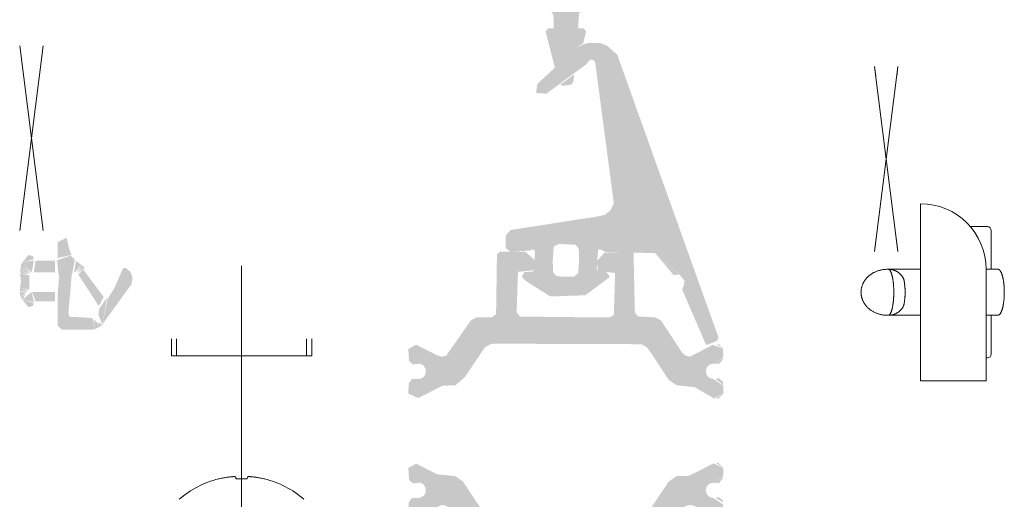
# Model space of a CAD drawing. Header units: millimetres. Extents: x 10199 to 83623, y 33714 to 105138.
# Tile 36 of 41: x 61824 to 61899, y 71125 to 71161. Entities that reach past the tile are written whole.
import ezdxf

# ---------------------------------------------------------------- set-up
doc = ezdxf.new("R2010")
doc.units = ezdxf.units.MM
for name, color, linetype, lineweight, true_color in [('DIM', 7, 'Continuous', 20, 0xa50000), ('HatchGasket', 2, 'Continuous', 9, 0xffff00), ('HatchPoliamid', 7, 'Continuous', 9, 0x999999), ('Line', 7, 'Continuous', 9, 0x999999), ('Profile-1', 1, 'Continuous', 50, 0xff0000), ('Profile_1', 1, 'Continuous', 50, 0xff0000), ('Punktir', 2, 'Continuous', 9, 0xffff00), ('узл_dwg', 7, 'Continuous', 9, 0x767676)]:
    doc.layers.add(name, color=color, linetype=linetype, lineweight=lineweight, true_color=true_color)

# ---------------------------------------------------------------- blocks, each defined once
blk = doc.blocks.new('узл_dwg_С48_0919-3022293-5_14 Примыкание шахты')
at = {"layer": 'Line', "color": 99, "true_color": 0x264c26}
for p, q in [((61896.556, 71145.654), (61897.856, 71145.654)), ((61898.156, 71142.404), (61898.156, 71145.354)), ((61892.756, 71142.404), (61890.236, 71142.404)), ((61890.236, 71138.904), (61892.756, 71138.904)), ((61898.663, 71138.904), (61897.756, 71138.904)), ((61898.156, 71135.954), (61898.156, 71138.904)), ((61897.756, 71135.654), (61897.856, 71135.654))]:
    blk.add_line(p, q, dxfattribs=at)
at = {"layer": 'Line', "color": 99, "true_color": 0x264c26, "flags": 128}
blk.add_lwpolyline([(61898.663, 71142.404), (61897.756, 71142.404), (61897.756, 71133.904), (61892.756, 71133.904), (61892.756, 71147.404)], dxfattribs=at)
at = {"layer": 'Line', "color": 99, "true_color": 0x264c26}
for centre, radius, start, end in [((61892.756, 71142.404), 5, 0, 90), ((61897.856, 71145.354), 0.3, 0, 90), ((61897.856, 71135.954), 0.3, 270, 0)]:
    blk.add_arc(centre, radius, start, end, dxfattribs=at)
for points, knots in [([(61890.236, 71138.904), (61890.199, 71138.904), (61890.124, 71138.906), (61890.013, 71138.914), (61889.903, 71138.927), (61889.794, 71138.946), (61889.687, 71138.97), (61889.583, 71138.999), (61889.48, 71139.032), (61889.381, 71139.07), (61889.285, 71139.113), (61889.192, 71139.159), (61889.103, 71139.21), (61889.018, 71139.264), (61888.937, 71139.321), (61888.86, 71139.381), (61888.787, 71139.444), (61888.719, 71139.509), (61888.655, 71139.577), (61888.596, 71139.647), (61888.542, 71139.718), (61888.492, 71139.791), (61888.446, 71139.866), (61888.405, 71139.942), (61888.368, 71140.018), (61888.336, 71140.096), (61888.308, 71140.174), (61888.285, 71140.253), (61888.265, 71140.333), (61888.251, 71140.413), (61888.24, 71140.493), (61888.234, 71140.573), (61888.231, 71140.654), (61888.234, 71140.734), (61888.24, 71140.815), (61888.251, 71140.895), (61888.265, 71140.975), (61888.285, 71141.055), (61888.308, 71141.134), (61888.336, 71141.212), (61888.368, 71141.29), (61888.405, 71141.366), (61888.446, 71141.442), (61888.492, 71141.517), (61888.542, 71141.59), (61888.596, 71141.661), (61888.655, 71141.731), (61888.719, 71141.799), (61888.787, 71141.864), (61888.86, 71141.927), (61888.937, 71141.987), (61889.018, 71142.044), (61889.103, 71142.098), (61889.192, 71142.149), (61889.285, 71142.195), (61889.381, 71142.238), (61889.48, 71142.276), (61889.583, 71142.309), (61889.687, 71142.338), (61889.794, 71142.362), (61889.903, 71142.381), (61890.013, 71142.394), (61890.124, 71142.402), (61890.199, 71142.404), (61890.236, 71142.404)], [0, 0, 0, 0, 0.111572, 0.222948, 0.333935, 0.444348, 0.554009, 0.662756, 0.770437, 0.876921, 0.982091, 1.085853, 1.188131, 1.288867, 1.388025, 1.485588, 1.581554, 1.675943, 1.768786, 1.860132, 1.950041, 2.038585, 2.125848, 2.211921, 2.296904, 2.380903, 2.464031, 2.546403, 2.628141, 2.709368, 2.79021, 2.870794, 2.951249, 3.031704, 3.112288, 3.193129, 3.274356, 3.356093, 3.438465, 3.521593, 3.605591, 3.690574, 3.776646, 3.863909, 3.952452, 4.04236, 4.133706, 4.226548, 4.320936, 4.416903, 4.514465, 4.613623, 4.714359, 4.816636, 4.920398, 5.025569, 5.132053, 5.239734, 5.34848, 5.458142, 5.568554, 5.679542, 5.790918, 5.90249, 5.90249, 5.90249, 5.90249]), ([(61890.315, 71138.904), (61890.324, 71138.904), (61890.344, 71138.907), (61890.373, 71138.92), (61890.4, 71138.94), (61890.427, 71138.968), (61890.453, 71139.003), (61890.478, 71139.043), (61890.501, 71139.089), (61890.523, 71139.14), (61890.544, 71139.195), (61890.564, 71139.254), (61890.582, 71139.315), (61890.599, 71139.378), (61890.614, 71139.443), (61890.629, 71139.509), (61890.642, 71139.575), (61890.653, 71139.642), (61890.664, 71139.708), (61890.674, 71139.775), (61890.682, 71139.841), (61890.69, 71139.906), (61890.697, 71139.97), (61890.703, 71140.034), (61890.708, 71140.096), (61890.713, 71140.157), (61890.717, 71140.217), (61890.72, 71140.275), (61890.723, 71140.331), (61890.725, 71140.387), (61890.727, 71140.442), (61890.728, 71140.495), (61890.729, 71140.549), (61890.73, 71140.601), (61890.73, 71140.654), (61890.73, 71140.707), (61890.729, 71140.759), (61890.728, 71140.813), (61890.727, 71140.866), (61890.725, 71140.921), (61890.723, 71140.976), (61890.72, 71141.033), (61890.717, 71141.091), (61890.713, 71141.151), (61890.708, 71141.212), (61890.703, 71141.274), (61890.697, 71141.338), (61890.69, 71141.402), (61890.682, 71141.467), (61890.674, 71141.533), (61890.664, 71141.6), (61890.653, 71141.666), (61890.642, 71141.733), (61890.629, 71141.799), (61890.614, 71141.865), (61890.599, 71141.93), (61890.582, 71141.993), (61890.564, 71142.054), (61890.544, 71142.113), (61890.523, 71142.168), (61890.501, 71142.219), (61890.478, 71142.265), (61890.453, 71142.305), (61890.427, 71142.34), (61890.4, 71142.368), (61890.373, 71142.388), (61890.344, 71142.401), (61890.324, 71142.404), (61890.315, 71142.404)], [0, 0, 0, 0, 0.028539, 0.059059, 0.09305, 0.131366, 0.174332, 0.221893, 0.273754, 0.329463, 0.388487, 0.450264, 0.514223, 0.579832, 0.646592, 0.714066, 0.781874, 0.849685, 0.91723, 0.984309, 1.050808, 1.116637, 1.18157, 1.245411, 1.307978, 1.369118, 1.428758, 1.486902, 1.543654, 1.599206, 1.653769, 1.707503, 1.760608, 1.813324, 1.865856, 1.918388, 1.971104, 2.024209, 2.077942, 2.132505, 2.18806, 2.244812, 2.302957, 2.362596, 2.423737, 2.486303, 2.550141, 2.61507, 2.680897, 2.747398, 2.814477, 2.882022, 2.949833, 3.017641, 3.085115, 3.151875, 3.217484, 3.281444, 3.34322, 3.402244, 3.457953, 3.509814, 3.557375, 3.600341, 3.638657, 3.672647, 3.703167, 3.731703, 3.731703, 3.731703, 3.731703]), ([(61891.523, 71141.489), (61891.521, 71141.506), (61891.514, 71141.541), (61891.501, 71141.594), (61891.484, 71141.647), (61891.463, 71141.701), (61891.438, 71141.755), (61891.408, 71141.809), (61891.375, 71141.863), (61891.337, 71141.916), (61891.295, 71141.969), (61891.248, 71142.02), (61891.196, 71142.07), (61891.14, 71142.118), (61891.08, 71142.164), (61891.015, 71142.207), (61890.946, 71142.246), (61890.873, 71142.282), (61890.797, 71142.314), (61890.72, 71142.341), (61890.646, 71142.362), (61890.578, 71142.377), (61890.518, 71142.388), (61890.464, 71142.395), (61890.426, 71142.399), (61890.405, 71142.4), (61890.4, 71142.4)], [0, 0, 0, 0, 0.052588, 0.10671, 0.162521, 0.220104, 0.27955, 0.340947, 0.404349, 0.469809, 0.537356, 0.606992, 0.678713, 0.752475, 0.828234, 0.905902, 0.985392, 1.066563, 1.149288, 1.233114, 1.311551, 1.38006, 1.440578, 1.494479, 1.543012, 1.557588, 1.557588, 1.557588, 1.557588]), ([(61898.663, 71138.904), (61898.671, 71138.904), (61898.688, 71138.906), (61898.713, 71138.913), (61898.738, 71138.925), (61898.763, 71138.941), (61898.787, 71138.962), (61898.811, 71138.988), (61898.835, 71139.018), (61898.858, 71139.052), (61898.88, 71139.09), (61898.902, 71139.133), (61898.924, 71139.179), (61898.944, 71139.23), (61898.964, 71139.284), (61898.983, 71139.342), (61899.001, 71139.403), (61899.019, 71139.468), (61899.035, 71139.535), (61899.051, 71139.606), (61899.065, 71139.679), (61899.078, 71139.755), (61899.091, 71139.834), (61899.102, 71139.914), (61899.112, 71139.997), (61899.12, 71140.081), (61899.128, 71140.166), (61899.134, 71140.253), (61899.139, 71140.341), (61899.143, 71140.43), (61899.146, 71140.519), (61899.147, 71140.609), (61899.147, 71140.699), (61899.146, 71140.789), (61899.143, 71140.878), (61899.139, 71140.967), (61899.134, 71141.055), (61899.128, 71141.142), (61899.12, 71141.227), (61899.112, 71141.311), (61899.102, 71141.394), (61899.091, 71141.474), (61899.078, 71141.553), (61899.065, 71141.629), (61899.051, 71141.702), (61899.035, 71141.773), (61899.019, 71141.84), (61899.001, 71141.905), (61898.983, 71141.966), (61898.964, 71142.024), (61898.944, 71142.078), (61898.924, 71142.129), (61898.902, 71142.175), (61898.88, 71142.218), (61898.858, 71142.256), (61898.835, 71142.29), (61898.811, 71142.32), (61898.787, 71142.346), (61898.763, 71142.367), (61898.738, 71142.383), (61898.713, 71142.395), (61898.688, 71142.402), (61898.671, 71142.404), (61898.663, 71142.404)], [0, 0, 0, 0, 0.025094, 0.050974, 0.078349, 0.107806, 0.139798, 0.174655, 0.212602, 0.253787, 0.298292, 0.34615, 0.397355, 0.45187, 0.509629, 0.570546, 0.634519, 0.701424, 0.771128, 0.843485, 0.918335, 0.995512, 1.07484, 1.156135, 1.239208, 1.323861, 1.409895, 1.497104, 1.585279, 1.674209, 1.76368, 1.853475, 1.943379, 2.033174, 2.122644, 2.211574, 2.299749, 2.386959, 2.472992, 2.557646, 2.640718, 2.722014, 2.801341, 2.878519, 2.953369, 3.025725, 3.09543, 3.162335, 3.226307, 3.287225, 3.344984, 3.399498, 3.450703, 3.498561, 3.543066, 3.584251, 3.622199, 3.657055, 3.689048, 3.718505, 3.74588, 3.77176, 3.796854, 3.796854, 3.796854, 3.796854]), ([(61891.574, 71141.021), (61891.574, 71141.022), (61891.572, 71141.05), (61891.568, 71141.104), (61891.561, 71141.184), (61891.554, 71141.262), (61891.545, 71141.339), (61891.535, 71141.415), (61891.527, 71141.464), (61891.523, 71141.489)], [0, 0, 0, 0, 0.0028177, 0.0835646, 0.1633822, 0.2421304, 0.3196839, 0.3958769, 0.4704987, 0.4704987, 0.4704987, 0.4704987]), ([(61891.574, 71141.022), (61891.576, 71141.005), (61891.581, 71140.971), (61891.587, 71140.918), (61891.593, 71140.865), (61891.597, 71140.811), (61891.599, 71140.759), (61891.601, 71140.706), (61891.601, 71140.654), (61891.601, 71140.602), (61891.599, 71140.549), (61891.597, 71140.497), (61891.593, 71140.443), (61891.587, 71140.39), (61891.581, 71140.337), (61891.576, 71140.303), (61891.574, 71140.286)], [1.9812016, 1.9812016, 1.9812016, 1.9812016, 2.0308533, 2.0858528, 2.1398711, 2.1931236, 2.2458369, 2.2982025, 2.3503926, 2.4025831, 2.4549504, 2.5076674, 2.5609247, 2.614947, 2.6699474, 2.719573, 2.719573, 2.719573, 2.719573]), ([(61891.523, 71139.819), (61891.527, 71139.844), (61891.535, 71139.893), (61891.545, 71139.969), (61891.554, 71140.046), (61891.561, 71140.124), (61891.568, 71140.204), (61891.572, 71140.258), (61891.574, 71140.286), (61891.574, 71140.287)], [0, 0, 0, 0, 0.0746227, 0.1508154, 0.228368, 0.3071158, 0.3869338, 0.4676809, 0.4705012, 0.4705012, 0.4705012, 0.4705012]), ([(61890.4, 71138.908), (61890.405, 71138.908), (61890.426, 71138.909), (61890.464, 71138.913), (61890.518, 71138.92), (61890.578, 71138.931), (61890.646, 71138.946), (61890.72, 71138.967), (61890.797, 71138.994), (61890.873, 71139.025), (61890.946, 71139.062), (61891.015, 71139.101), (61891.08, 71139.144), (61891.14, 71139.19), (61891.196, 71139.238), (61891.248, 71139.288), (61891.295, 71139.339), (61891.337, 71139.392), (61891.375, 71139.445), (61891.408, 71139.499), (61891.438, 71139.553), (61891.463, 71139.607), (61891.484, 71139.661), (61891.501, 71139.714), (61891.514, 71139.767), (61891.521, 71139.802), (61891.523, 71139.819)], [0, 0, 0, 0, 0.014629, 0.063149, 0.117025, 0.177516, 0.246001, 0.324407, 0.408233, 0.490968, 0.572149, 0.651649, 0.729327, 0.805096, 0.878867, 0.950597, 1.02024, 1.087796, 1.153264, 1.216673, 1.278077, 1.337529, 1.395119, 1.450935, 1.505062, 1.557655, 1.557655, 1.557655, 1.557655])]:
    blk.add_open_spline(points, degree=3, knots=knots, dxfattribs=at)
for points in [[(61890.315, 71142.404), (61890.333, 71142.404), (61890.352, 71142.403), (61890.37, 71142.402)], [(61890.37, 71138.906), (61890.352, 71138.904), (61890.333, 71138.904), (61890.315, 71138.904)]]:
    blk.add_open_spline(points, degree=3, dxfattribs=at)
blk = doc.blocks.new('узл_dwg-3022285-5_14 Примыкание шахты')
at = {"layer": 'HatchGasket'}
h = blk.add_hatch(color=256, dxfattribs=at)
h.paths.add_polyline_path([(61864.902, 71144.19), (61865.256, 71144.336), (61866.506, 71144.269), (61866.739, 71143.965), (61866.756, 71143.045), (61866.689, 71142.086), (61866.385, 71141.853), (61865.545, 71141.836), (61865.006, 71141.903), (61864.773, 71142.207), (61864.756, 71143.045), (61864.823, 71144.086)])
h.paths.add_polyline_path([(61872.624, 71143.558), (61873.95, 71141.978), (61874.4, 71141.992), (61874.28, 71142.098)])
h.paths.add_polyline_path([(61876.528, 71136.651), (61877.27, 71136.951), (61877.38, 71137.211), (61869.663, 71158.761), (61868.919, 71159.422), (61868.857, 71159.464), (61868.35, 71159.648), (61867.476, 71159.655), (61867.047, 71159.531), (61866.554, 71159.253), (61865.91, 71158.693), (61863.582, 71156.523), (61863.481, 71155.832), (61864.273, 71155.786), (61867.3, 71158.016), (61867.595, 71158.382), (61867.866, 71158.344), (61867.985, 71158.171), (61869.406, 71147.441), (61869.135, 71146.873), (61868.687, 71146.541), (61868.006, 71146.403), (61861.535, 71145.397), (61861.161, 71144.965), (61861.161, 71144.036), (61861.535, 71143.736), (61863.023, 71143.836), (61863.258, 71143.929), (61863.379, 71143.836), (61863.406, 71143.678), (61863.312, 71142.268), (61863.206, 71142.236), (61862.589, 71142.182), (61862.406, 71141.822), (61862.673, 71141.533), (61864.567, 71140.336), (61867.228, 71140.424), (61869.106, 71141.822), (61868.84, 71142.19), (61868.13, 71142.342), (61868.106, 71142.57), (61868.206, 71143.909), (61868.406, 71143.909), (61868.699, 71143.736), (61872.545, 71143.633), (61874.4, 71142.016), (61874.799, 71141.522), (61874.732, 71141.174), (61874.611, 71140.862), (61876.406, 71136.703), (61876.485, 71136.669)])
h = blk.add_hatch(color=256, dxfattribs=at)
h.paths.add_polyline_path([(61829.883, 71137.836), (61830.296, 71138.045), (61829.809, 71138.612)])
h.paths.add_polyline_path([(61828.437, 71143.058), (61828.299, 71142.173), (61828.437, 71142.253), (61828.849, 71142.74), (61828.564, 71142.96)])
h.paths.add_polyline_path([(61826.856, 71142.165), (61826.856, 71143.065), (61825.371, 71143.065), (61825.226, 71142.165), (61825.371, 71142.165)])
h.paths.add_polyline_path([(61829.651, 71137.809), (61829.883, 71137.836), (61829.736, 71138.632), (61829.549, 71138.709), (61827.952, 71138.789), (61827.86, 71139.061), (61828.034, 71140.965), (61828.123, 71142.077), (61828.166, 71142.117), (61828.356, 71143.165), (61828.027, 71143.445), (61826.998, 71143.091), (61827.116, 71142.015), (61827.156, 71141.865), (61827.044, 71140.457), (61827.056, 71139.529), (61827.056, 71138.109), (61827.356, 71137.809), (61827.857, 71137.809)])
h.paths.add_polyline_path([(61830.456, 71138.216), (61832.681, 71141.282), (61832.746, 71141.786), (61832.584, 71142.223), (61832.239, 71142.501), (61832.034, 71142.49), (61831.366, 71140.965), (61830.844, 71140.144), (61830.697, 71139.414)])
h.paths.add_polyline_path([(61830.296, 71138.045), (61830.456, 71138.216), (61830.102, 71138.384)])
h.paths.add_polyline_path([(61830.456, 71138.216), (61830.805, 71140.237), (61830.214, 71139.414), (61830.148, 71138.935), (61830.296, 71138.588)])
h.paths.add_polyline_path([(61824.179, 71140.491), (61824.9, 71140.805), (61824.161, 71140.671)])
h.paths.add_polyline_path([(61824.253, 71140.273), (61824.678, 71140.671), (61824.179, 71140.491)])
h.paths.add_polyline_path([(61824.374, 71140.079), (61824.593, 71140.491), (61824.253, 71140.273)])
h.paths.add_polyline_path([(61824.812, 71139.529), (61825.162, 71139.602), (61825.226, 71139.843), (61824.374, 71140.079)])
h.paths.add_polyline_path([(61829.118, 71142.511), (61828.993, 71142.638), (61828.564, 71142.081)])
h.paths.add_polyline_path([(61830.187, 71139.609), (61830.549, 71140.295), (61828.993, 71142.392), (61828.617, 71142.005), (61830.048, 71139.806)])
h.paths.add_polyline_path([(61825.256, 71139.9), (61825.04, 71140.671), (61824.374, 71140.079), (61825.226, 71139.906)])
h.paths.add_polyline_path([(61826.856, 71140.665), (61825.09, 71140.665), (61825.371, 71139.954), (61826.856, 71139.954)])
h.paths.add_polyline_path([(61826.934, 71140.675), (61826.856, 71140.665), (61826.933, 71140.665)])
h.paths.add_polyline_path([(61824.156, 71140.719), (61824.891, 71140.854), (61824.186, 71140.946), (61824.167, 71140.805)])
h.paths.add_polyline_path([(61824.895, 71140.905), (61824.9, 71141.941), (61824.186, 71142.072), (61824.256, 71141.509), (61824.186, 71140.946), (61824.891, 71140.905)])
h.paths.add_polyline_path([(61824.935, 71142.033), (61824.156, 71142.3), (61824.256, 71142.069), (61824.925, 71142.033)])
h.paths.add_polyline_path([(61824.957, 71142.076), (61824.179, 71142.528), (61824.256, 71142.272), (61824.955, 71142.077)])
h.paths.add_polyline_path([(61824.989, 71142.113), (61824.253, 71142.745), (61824.256, 71142.488), (61824.957, 71142.129)])
h.paths.add_polyline_path([(61828.508, 71142.128), (61828.993, 71142.638), (61828.849, 71142.74), (61828.522, 71142.153)])
h.paths.add_polyline_path([(61825.029, 71142.141), (61824.374, 71142.94), (61824.256, 71142.742), (61825.007, 71142.159)])
h.paths.add_polyline_path([(61825.075, 71142.159), (61825.226, 71143.086), (61824.374, 71142.94), (61824.989, 71142.254)])
h.paths.add_polyline_path([(61824.374, 71142.94), (61825.226, 71143.176), (61825.162, 71143.416), (61824.812, 71143.489), (61824.498, 71143.096)])
h.paths.add_polyline_path([(61827.056, 71143.265), (61828.113, 71143.493), (61827.924, 71143.952), (61827.755, 71144.733), (61827.683, 71144.797), (61827.056, 71144.468)])
at = {"layer": 'HatchPoliamid'}
h = blk.add_hatch(color=256, dxfattribs=at)
h.paths.add_polyline_path([(61865.458, 71156.377), (61866.179, 71156.473), (61866.334, 71156.736), (61866.378, 71157.242), (61865.335, 71156.471)])
h.paths.add_polyline_path([(61876.391, 71166.146), (61876.05, 71165.663), (61876.429, 71165.995)])
h.paths.add_polyline_path([(61855.121, 71166.301), (61855.239, 71166.587), (61855.083, 71166.451)])
h.paths.add_polyline_path([(61853.756, 71165.398), (61854.317, 71165.633), (61853.962, 71165.604)])
h.paths.add_polyline_path([(61853.756, 71164.498), (61854.056, 71164.198), (61854.45, 71164.198)])
h.paths.add_polyline_path([(61855.083, 71165.995), (61854.771, 71165.663), (61853.756, 71165.398), (61853.756, 71164.498), (61854.55, 71164.225), (61856.059, 71165.096), (61855.353, 71165.746)])
h.paths.add_polyline_path([(61855.121, 71166.146), (61855.083, 71165.995), (61855.389, 71165.859), (61855.262, 71165.995)])
h.paths.add_polyline_path([(61864.915, 71157.766), (61866.783, 71159.422), (61867.072, 71159.627), (61867.3, 71160.519), (61867.106, 71160.768), (61866.686, 71160.768), (61866.753, 71161.898), (61867.057, 71162.131), (61867.186, 71162.148), (61872.04, 71162.172), (61872.59, 71162.505), (61874.839, 71165.011), (61875.453, 71165.227), (61876.391, 71166.301), (61875.346, 71167.323), (61874.427, 71167.178), (61874.049, 71167.055), (61873.476, 71166.712), (61872.59, 71165.772), (61871.499, 71164.565), (61871.034, 71164.282), (61870.519, 71164.107), (61869.977, 71164.048), (61860.993, 71164.107), (61860.028, 71164.555), (61859.725, 71164.84), (61858.935, 71165.756), (61857.912, 71166.861), (61857.379, 71167.156), (61856.426, 71167.32), (61856.091, 71167.237), (61855.121, 71166.146), (61856.18, 71165.121), (61856.673, 71165.011), (61857.085, 71164.694), (61859.008, 71162.458), (61859.597, 71162.184), (61860.706, 71162.148), (61864.576, 71162.081), (61864.809, 71161.777), (61864.826, 71160.768), (61864.406, 71160.768), (61864.212, 71160.519), (61864.574, 71159.102)])
h.paths.add_polyline_path([(61877.062, 71164.198), (61877.54, 71164.282), (61877.756, 71164.498), (61877.257, 71164.282)])
h.paths.add_polyline_path([(61877.756, 71165.398), (61877.456, 71165.698), (61877.263, 71165.604)])
h.paths.add_polyline_path([(61876.962, 71164.225), (61877.756, 71164.498), (61877.756, 71165.398), (61876.504, 71165.859), (61876.391, 71165.96), (61875.453, 71165.096), (61876.863, 71164.282)])
h.paths.add_polyline_path([(61876.391, 71166.301), (61876.391, 71166.485), (61875.431, 71167.323)])
h.paths.add_polyline_path([(61854.469, 71168.194), (61853.756, 71167.948), (61853.756, 71167.048), (61854.469, 71166.842), (61854.469, 71167.948)])
h.paths.add_polyline_path([(61855.083, 71166.451), (61856.059, 71167.35), (61854.469, 71168.194), (61854.55, 71166.837), (61854.902, 71166.7), (61855.008, 71166.587)])
h.paths.add_polyline_path([(61876.429, 71166.451), (61876.741, 71166.783), (61877.756, 71167.048), (61877.756, 71167.948), (61876.962, 71168.221), (61875.482, 71167.323), (61876.391, 71166.486)])
h.paths.add_polyline_path([(61854.056, 71166.748), (61854.249, 71166.842), (61853.962, 71166.842)])
h.paths.add_polyline_path([(61877.456, 71166.748), (61877.756, 71167.048), (61877.195, 71166.813)])
h.paths.add_polyline_path([(61853.756, 71167.948), (61854.317, 71168.248), (61854.056, 71168.248)])
h.paths.add_polyline_path([(61877.756, 71167.948), (61877.456, 71168.248), (61877.124, 71168.221)])
h.paths.add_polyline_path([(61854.056, 71172.536), (61854.317, 71172.591), (61853.756, 71172.836)])
h.paths.add_polyline_path([(61877.756, 71172.836), (61877.756, 71173.836), (61876.502, 71174.297), (61876.389, 71174.739), (61875.346, 71175.858), (61874.684, 71176.048), (61874.257, 71176.392), (61872.59, 71178.379), (61871.824, 71178.736), (61859.471, 71178.713), (61858.922, 71178.379), (61856.896, 71176.092), (61856.426, 71175.896), (61856.059, 71175.743), (61855.123, 71174.583), (61856.221, 71173.475), (61856.903, 71173.591), (61857.393, 71173.765), (61857.939, 71174.098), (61859.008, 71175.257), (61860.097, 71176.392), (61860.442, 71176.602), (61860.958, 71176.777), (61861.499, 71176.836), (61870.554, 71176.775), (61871.412, 71176.392), (61871.893, 71175.977), (61872.59, 71175.154), (61873.569, 71174.093), (61874.427, 71173.648), (61875.087, 71173.499), (61875.453, 71173.438), (61877.062, 71172.595)])
h.paths.add_polyline_path([(61877.069, 71172.536), (61877.483, 71172.563), (61877.756, 71172.836), (61877.131, 71172.563)])
h.paths.add_polyline_path([(61855.084, 71174.433), (61855.379, 71174.297), (61855.123, 71174.583)])
h.paths.add_polyline_path([(61853.756, 71173.836), (61854.317, 71174.07), (61853.961, 71174.041)])
h.paths.add_polyline_path([(61854.542, 71172.563), (61856.034, 71173.466), (61855.084, 71174.433), (61854.771, 71174.1), (61853.756, 71173.836), (61853.756, 71172.836), (61854.469, 71172.588)])
h.paths.add_polyline_path([(61877.756, 71173.836), (61877.456, 71174.136), (61877.264, 71174.042)])
h.paths.add_polyline_path([(61876.389, 71174.739), (61876.389, 71174.925), (61875.453, 71175.783)])
h.paths.add_polyline_path([(61855.123, 71174.739), (61855.231, 71175.025), (61855.084, 71174.889)])
h.paths.add_polyline_path([(61877.756, 71175.486), (61877.195, 71175.252), (61877.456, 71175.186)])
h.paths.add_polyline_path([(61876.428, 71174.889), (61876.741, 71175.222), (61877.756, 71175.486), (61877.756, 71176.486), (61876.969, 71176.759), (61875.48, 71175.858), (61876.391, 71174.927)])
h.paths.add_polyline_path([(61853.756, 71175.486), (61854.056, 71175.186), (61854.317, 71175.252)])
h.paths.add_polyline_path([(61855.084, 71174.889), (61856.058, 71175.884), (61854.442, 71176.724), (61853.756, 71176.486), (61853.756, 71175.486), (61855.009, 71175.025)])
h.paths.add_polyline_path([(61853.756, 71176.486), (61854.442, 71176.786), (61854.056, 71176.786)])
h.paths.add_polyline_path([(61877.756, 71176.486), (61877.456, 71176.786), (61877.131, 71176.759)])
h = blk.add_hatch(color=256, dxfattribs=at)
h.paths.add_polyline_path([(61877.152, 71124.99), (61877.728, 71124.637), (61877.707, 71124.785), (61877.409, 71125.047)])
h.paths.add_polyline_path([(61853.756, 71123.872), (61854.156, 71123.472), (61854.365, 71123.472)])
h.paths.add_polyline_path([(61870.806, 71116.472), (61871.006, 71116.672), (61871.073, 71121.222), (61871.377, 71121.455), (61871.506, 71121.472), (61872.577, 71121.472), (61872.994, 71121.697), (61874.868, 71124.381), (61875.289, 71124.45), (61875.55, 71124.364), (61877.147, 71123.547), (61877.756, 71123.872), (61877.707, 71124.497), (61876.998, 71124.972), (61876.701, 71125.055), (61876.485, 71125.274), (61876.406, 71125.572), (61876.485, 71125.869), (61876.701, 71126.089), (61877.147, 71126.154), (61877.172, 71126.172), (61877.756, 71126.69), (61877.756, 71127.272), (61876.998, 71127.616), (61875.15, 71126.672), (61874.172, 71126.641), (61873.58, 71126.22), (61871.915, 71123.735), (61871.377, 71123.489), (61870.806, 71123.472), (61860.006, 71123.511), (61859.597, 71123.735), (61858.935, 71124.689), (61857.932, 71126.22), (61857.34, 71126.641), (61855.962, 71126.779), (61854.36, 71127.593), (61853.756, 71127.272), (61853.81, 71126.354), (61854.103, 71126.097), (61854.668, 71126.149), (61854.933, 71125.993), (61855.086, 71125.726), (61855.086, 71125.418), (61854.933, 71125.15), (61854.639, 71124.99), (61854.36, 71124.99), (61854.038, 71124.99), (61853.783, 71124.628), (61853.756, 71123.872), (61854.514, 71123.527), (61856.304, 71124.462), (61856.663, 71124.368), (61856.903, 71124.147), (61858.518, 71121.697), (61858.935, 71121.472), (61860.273, 71121.392), (61860.489, 71121.101), (61860.506, 71120.972), (61860.506, 71116.672), (61860.706, 71116.472), (61862.815, 71116.53), (61863.506, 71117.305), (61863.447, 71117.83), (61863.306, 71117.972), (61862.033, 71118.072), (61862.006, 71118.172), (61862.106, 71121.265), (61862.377, 71121.455), (61863.306, 71121.472), (61869.306, 71121.366), (61869.489, 71121.101), (61869.506, 71120.972), (61869.406, 71117.999), (61869.306, 71117.972), (61868.206, 71117.972), (61868.006, 71117.772), (61868.119, 71117.109), (61868.84, 71116.472), (61869.306, 71116.472)])
h.paths.add_polyline_path([(61877.409, 71126.097), (61877.728, 71126.506), (61877.707, 71126.616), (61877.152, 71126.154)])
h.paths.add_polyline_path([(61877.756, 71127.272), (61877.356, 71127.672), (61877.184, 71127.647)])
h.paths.add_polyline_path([(61877.152, 71135.218), (61877.469, 71135.214), (61877.728, 71135.571), (61877.707, 71135.681), (61877.397, 71135.423)])
h.paths.add_polyline_path([(61877.756, 71136.336), (61877.356, 71136.736), (61877.277, 71136.651), (61877.753, 71136.338)])
h.paths.add_polyline_path([(61877.756, 71132.936), (61877.756, 71133.518), (61876.998, 71134.036), (61876.701, 71134.119), (61876.485, 71134.339), (61876.406, 71134.636), (61876.485, 71134.934), (61876.701, 71135.153), (61877.051, 71135.23), (61877.152, 71135.218), (61877.756, 71135.754), (61877.707, 71136.362), (61876.946, 71136.651), (61875.208, 71135.746), (61874.868, 71135.827), (61874.609, 71136.061), (61872.994, 71138.511), (61872.577, 71138.736), (61871.239, 71138.816), (61871.023, 71139.107), (61871.006, 71139.236), (61870.909, 71143.633), (61870.806, 71143.736), (61868.699, 71143.678), (61868.106, 71143.018), (61868.206, 71142.265), (61868.306, 71142.236), (61869.479, 71142.136), (61869.506, 71142.036), (61869.406, 71138.943), (61869.135, 71138.753), (61868.206, 71138.736), (61862.256, 71138.803), (61862.023, 71139.107), (61862.006, 71139.236), (61862.106, 71142.209), (61862.377, 71142.236), (61863.382, 71142.342), (61863.406, 71142.57), (61863.406, 71143.086), (61862.673, 71143.736), (61860.706, 71143.736), (61860.506, 71143.536), (61860.439, 71138.986), (61860.135, 71138.753), (61859.437, 71138.736), (61858.935, 71138.736), (61858.518, 71138.511), (61856.644, 71135.827), (61856.304, 71135.746), (61855.968, 71135.84), (61854.36, 71136.658), (61853.756, 71136.336), (61853.81, 71135.418), (61854.103, 71135.161), (61854.668, 71135.214), (61854.933, 71135.058), (61855.086, 71134.79), (61855.086, 71134.482), (61854.933, 71134.215), (61854.668, 71134.059), (61854.36, 71134.054), (61854.038, 71134.054), (61853.783, 71133.693), (61853.756, 71132.936), (61854.514, 71132.592), (61856.362, 71133.536), (61857.34, 71133.567), (61858.08, 71134.215), (61859.597, 71136.473), (61860.028, 71136.706), (61860.36, 71136.736), (61871.506, 71136.697), (61871.915, 71136.473), (61872.309, 71135.927), (61873.58, 71133.988), (61874.172, 71133.567), (61875.55, 71133.429), (61877.051, 71132.561)])
h.paths.add_polyline_path([(61877.147, 71132.536), (61877.381, 71132.561), (61877.756, 71132.936), (61877.184, 71132.561)])
h.paths.add_polyline_path([(61854.156, 71132.536), (61854.328, 71132.561), (61854.131, 71132.561)])
h.paths.add_polyline_path([(61877.753, 71133.554), (61877.707, 71133.85), (61877.409, 71134.111), (61877.174, 71134.036)])
at = {"layer": 'DIM', "flags": 128}
blk.add_lwpolyline([(61846.402, 71137.104), (61846.402, 71135.804), (61835.71, 71135.804), (61835.71, 71137.104)], dxfattribs=at)
at = {"layer": 'Line'}
for p, q in [((61841.056, 71102.556), (61841.056, 71142.676)), ((61839.36, 71126.439), (61839.305, 71126.439)), ((61842.807, 71126.439), (61842.752, 71126.439))]:
    blk.add_line(p, q, dxfattribs=at)
at = {"layer": 'Line', "flags": 128}
blk.add_lwpolyline([(61841.504, 71126.584), (61841.49, 71126.439), (61840.622, 71126.439), (61840.608, 71126.584)], dxfattribs=at)
at = {"layer": 'Line'}
for start, end in [(103.98729, 130.97984), (49.02016, 76.01271)]:
    blk.add_arc((61841.056, 71119.411), 7.243, start, end, dxfattribs=at)
for points, knots in [([(61840.16, 71126.584), (61840.126, 71126.58), (61840.055, 71126.571), (61839.941, 71126.554), (61839.816, 71126.534), (61839.677, 71126.508), (61839.524, 71126.477), (61839.416, 71126.453), (61839.36, 71126.439)], [0, 0, 0, 0, 0.1023932, 0.2163982, 0.3431056, 0.4835489, 0.6395015, 0.8134805, 0.8134805, 0.8134805, 0.8134805]), ([(61840.608, 71126.584), (61840.608, 71126.586), (61840.607, 71126.588), (61840.603, 71126.592), (61840.598, 71126.594), (61840.591, 71126.597), (61840.583, 71126.599), (61840.574, 71126.601), (61840.564, 71126.602), (61840.552, 71126.604), (61840.539, 71126.605), (61840.524, 71126.606), (61840.508, 71126.607), (61840.492, 71126.607), (61840.473, 71126.607), (61840.454, 71126.607), (61840.434, 71126.607), (61840.413, 71126.606), (61840.392, 71126.605), (61840.369, 71126.604), (61840.346, 71126.602), (61840.322, 71126.601), (61840.298, 71126.599), (61840.272, 71126.597), (61840.246, 71126.594), (61840.219, 71126.591), (61840.19, 71126.588), (61840.17, 71126.586), (61840.16, 71126.584)], [0, 0, 0, 0, 0.0039408, 0.0086046, 0.0143665, 0.0213074, 0.0294667, 0.0388815, 0.0495518, 0.0614715, 0.0746722, 0.089147, 0.1048889, 0.1218682, 0.1400097, 0.1591982, 0.1793464, 0.2003148, 0.2220288, 0.2444399, 0.2675289, 0.2913556, 0.315938, 0.3413395, 0.3677519, 0.3953294, 0.4243003, 0.4548192, 0.4548192, 0.4548192, 0.4548192]), ([(61841.952, 71126.584), (61841.942, 71126.586), (61841.922, 71126.588), (61841.894, 71126.591), (61841.866, 71126.594), (61841.84, 71126.597), (61841.814, 71126.599), (61841.79, 71126.601), (61841.766, 71126.602), (61841.743, 71126.604), (61841.721, 71126.605), (61841.699, 71126.606), (61841.678, 71126.607), (61841.658, 71126.607), (61841.639, 71126.607), (61841.621, 71126.607), (61841.604, 71126.607), (61841.588, 71126.606), (61841.573, 71126.605), (61841.56, 71126.604), (61841.548, 71126.602), (61841.538, 71126.601), (61841.529, 71126.599), (61841.521, 71126.597), (61841.514, 71126.594), (61841.509, 71126.592), (61841.505, 71126.588), (61841.504, 71126.586), (61841.504, 71126.584)], [0, 0, 0, 0, 0.0304554, 0.059387, 0.0869374, 0.1133334, 0.1387219, 0.1632943, 0.1871224, 0.2102241, 0.2326609, 0.2544043, 0.2754014, 0.2955797, 0.3147976, 0.3329646, 0.3499645, 0.3657214, 0.3802049, 0.3934096, 0.4053287, 0.4159938, 0.4254013, 0.4335498, 0.4404779, 0.4462278, 0.4508833, 0.4548194, 0.4548194, 0.4548194, 0.4548194]), ([(61842.752, 71126.439), (61842.696, 71126.453), (61842.588, 71126.477), (61842.435, 71126.508), (61842.296, 71126.534), (61842.171, 71126.554), (61842.057, 71126.571), (61841.986, 71126.58), (61841.952, 71126.584)], [0, 0, 0, 0, 0.1739789, 0.3299315, 0.4703749, 0.5970823, 0.7110873, 0.8134805, 0.8134805, 0.8134805, 0.8134805])]:
    blk.add_open_spline(points, degree=3, knots=knots, dxfattribs=at)
at = {"layer": 'Profile-1', "lineweight": 9}
for p, q in [((61889.265, 71157.845), (61889.357, 71157.117)), ((61891.047, 71157.845), (61890.955, 71157.117)), ((61889.395, 71144.792), (61889.265, 71143.763)), ((61890.917, 71144.792), (61891.047, 71143.763))]:
    blk.add_line(p, q, dxfattribs=at)
at = {"layer": 'Profile_1', "lineweight": 9}
for p, q in [((61824.173, 71159.435), (61825.956, 71145.352)), ((61824.173, 71145.352), (61825.956, 71159.435)), ((61889.267, 71157.835), (61891.05, 71143.752)), ((61889.267, 71143.752), (61891.05, 71157.835))]:
    blk.add_line(p, q, dxfattribs=at)
at = {"layer": 'Punktir'}
for p, q in [((61836.11, 71135.804), (61836.11, 71137.104)), ((61846.002, 71135.804), (61846.002, 71137.104))]:
    blk.add_line(p, q, dxfattribs=at)
blk.add_blockref('узл_dwg_С48_0919-3022293-5_14 Примыкание шахты', (0, 0))

msp = doc.modelspace()

# ---------------------------------------------------------------- block references
at = {"layer": 'узл_dwg', "color": 253, "true_color": 0x999999}
msp.add_blockref('узл_dwg-3022285-5_14 Примыкание шахты', (0, 0), dxfattribs=at)

doc.saveas('drawing.dxf')
